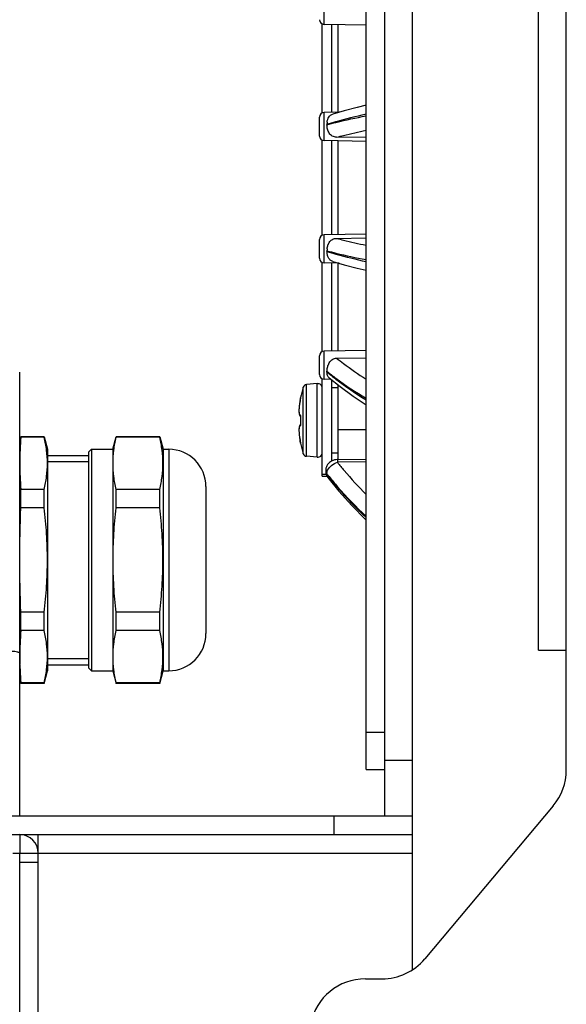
# Model space of a CAD drawing. Header units: millimetres. Extents: x 0 to 420, y 0 to 297.
# Tile 129 of 140: x 302 to 320, y 198 to 229. Entities that reach past the tile are written whole.
import ezdxf

# ---------------------------------------------------------------- set-up
doc = ezdxf.new("R2010")
doc.units = ezdxf.units.MM
doc.header["$LTSCALE"] = 23.1
doc.layers.get('0').update_dxf_attribs({"linetype": 'CONTINUOUS'})
for name, color, linetype in [('02___PRT_ALL_AXES', 7, 'CONTINUOUS'), ('1', 7, 'CONTINUOUS'), ('DIM_PILOTEES', 7, 'CONTINUOUS')]:
    doc.layers.add(name, color=color, linetype=linetype)
doc.styles.get("Standard").update_dxf_attribs({"font": 'txt', "width": 0.7})
doc.dimstyles.new('DIMSTYLE_6', dxfattribs={"dimtxt": 2.5, "dimasz": 3.5, "dimexe": 2, "dimexo": 0, "dimtad": 1, "dimdec": 0, "dimlfac": 3.333333, "dimdsep": 46, "dimtxsty": 'Standard', "dimblk": '_FILLED', "dimblk1": '_FILLED', "dimblk2": '_FILLED', "dimcen": 0.09, "dimazin": 2, "dimtp": 0.3, "dimtm": 0.3, "dimtfac": 1, "dimtdec": 0, "dimtofl": 0, "dimtmove": 0, "dimatfit": 3, "dimldrblk": '_FILLED', "dimfxl": 0, "dimtolj": 1, "dimarcsym": 0})

# ---------------------------------------------------------------- blocks, each defined once
blk = doc.blocks.new('_FILLED')
at = {"color": 0, "linetype": 'ByBlock'}
blk.add_solid([(0, 0), (-1, 0.1429), (-1, -0.1429)], dxfattribs=at)
blk = doc.blocks.new('*D11')
at = {"layer": 'DIM_PILOTEES', "color": 2, "linetype": 'Continuous'}
for p, q in [((284.356, 208.748), (284.356, 278.16)), ((313.516, 253.087), (313.516, 278.16)), ((284.356, 276.16), (298.936, 276.16)), ((313.516, 276.16), (298.936, 276.16))]:
    blk.add_line(p, q, dxfattribs=at)
at = {"layer": 'DIM_PILOTEES', "color": 2, "linetype": 'Continuous', "xscale": 3.5, "yscale": 3.5, "zscale": 3.5, "rotation": 180}
blk.add_blockref('_FILLED', (284.356, 276.16), dxfattribs=at)
at = {"layer": 'DIM_PILOTEES', "color": 2, "linetype": 'Continuous', "xscale": 3.5, "yscale": 3.5, "zscale": 3.5}
blk.add_blockref('_FILLED', (313.516, 276.16), dxfattribs=at)
at = {"layer": 'DIM_PILOTEES', "color": 2, "linetype": 'Continuous', "insert": (299.932, 279.285), "char_height": 2.5, "width": 14.46429, "attachment_point": 2, "line_spacing_factor": 0.9}
blk.add_mtext('{\\ftxt;\\W0.0001;\\H0.0001;\\~}{\\ftxt;\\W2.2857142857;\\H2.5; }{\\ftxt;\\W0.0001;\\H0.0001;\\~}{\\ftxt;\\W0.0001;\\H0.0001;\\~}{\\ftxt;\\W1.5714285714;\\H2.5; }{\\ftxt;\\W0.0001;\\H0.0001;\\~}', dxfattribs=at)

msp = doc.modelspace()

# ---------------------------------------------------------------- linework, layer by layer
at = {"color": 3, "linetype": 'Continuous'}
for p, q in [((319.9664, 205.2201), (319.9664, 272.887)), ((319.0664, 209.0848), (319.0664, 271.987)), ((315.0164, 198.7833), (315.0164, 252.937)), ((319.0664, 209.0848), (319.9664, 209.0848)), ((314.1164, 205.537), (315.0164, 205.537)), ((314.1164, 203.737), (314.1164, 205.237)), ((319.5453, 204.063), (315.406, 199.13)), ((284.3935, 203.137), (315.0164, 203.137)), ((302.9564, 184.837), (302.9564, 203.137)), ((302.1352, 202.537), (302.3564, 202.537)), ((302.3564, 185.437), (302.3564, 202.537)), ((302.9564, 202.537), (315.0164, 202.537)), ((302.9564, 202.237), (302.3564, 202.237)), ((313.4923, 198.487), (314.0271, 198.487))]:
    msp.add_line(p, q, dxfattribs=at)
at = {"color": 7, "linetype": 'Continuous'}
for p, q in [((313.5164, 205.237), (313.5164, 253.987)), ((314.1164, 205.237), (314.1164, 253.987)), ((312.1638, 229.2547), (312.1638, 230.1598)), ((312.1064, 226.3981), (312.1064, 229.2672)), ((313.5164, 229.2311), (312.1638, 229.2547)), ((312.4064, 229.2505), (312.4064, 226.4149)), ((312.6492, 226.4191), (312.1638, 226.4106)), ((312.1638, 225.5055), (312.1638, 226.4106)), ((312.0164, 225.6555), (312.0164, 226.2606)), ((312.1064, 222.4559), (312.1064, 225.518)), ((313.5164, 225.4819), (312.1638, 225.5055)), ((312.4064, 225.5012), (312.4064, 222.4727)), ((313.5164, 225.6019), (312.5669, 225.6175)), ((313.5164, 225.6019), (312.5669, 225.6175)), ((313.5164, 222.4921), (312.1638, 222.4685)), ((312.0164, 221.7133), (312.0164, 222.3185)), ((312.1638, 221.5633), (312.1638, 222.4685)), ((312.5669, 222.3564), (313.5164, 222.372)), ((312.5669, 222.3564), (313.5164, 222.372)), ((312.1064, 218.7067), (312.1064, 221.5759)), ((312.6492, 221.5549), (312.1638, 221.5633)), ((312.4064, 221.5591), (312.4064, 218.7235)), ((313.5164, 218.7429), (312.1638, 218.7193)), ((312.1638, 217.8141), (312.1638, 218.7193)), ((312.0164, 217.9641), (312.0164, 218.5693)), ((312.5669, 218.4951), (313.5164, 218.5077)), ((302.3564, 203.737), (302.3564, 218.0444)), ((312.1064, 214.687), (312.1064, 217.8267)), ((312.3903, 217.8102), (312.1638, 217.8141)), ((312.4064, 217.7972), (312.4064, 215.179)), ((311.4895, 215.4157), (311.4895, 217.5583)), ((311.9434, 217.6727), (311.5936, 217.6421)), ((311.5936, 215.3318), (311.5936, 217.6421)), ((311.9434, 215.3012), (311.9434, 217.6727)), ((312.6164, 217.537), (312.4064, 217.537)), ((311.3949, 217.163), (311.3938, 217.1573)), ((311.3938, 217.1572), (311.3938, 217.1573)), ((311.3966, 217.1725), (311.3949, 217.163)), ((311.3982, 217.1813), (311.3966, 217.1725)), ((311.3996, 217.1893), (311.3982, 217.1813)), ((311.4008, 217.1964), (311.3996, 217.1893)), ((311.4018, 217.2025), (311.4008, 217.1964)), ((311.4021, 217.2211), (311.4039, 217.2209)), ((311.4034, 217.2142), (311.4035, 217.2146)), ((311.3977, 216.6364), (311.4023, 216.6351)), ((311.3977, 216.6364), (311.3983, 216.6362)), ((311.4039, 216.6024), (311.4033, 216.6024)), ((311.3541, 216.209), (311.3535, 216.176)), ((311.3535, 216.1765), (311.3542, 216.1393)), ((311.356, 216.2374), (311.3541, 216.2086)), ((311.3542, 216.1399), (311.3562, 216.0987)), ((311.3589, 216.2617), (311.3559, 216.2371)), ((311.3629, 216.2824), (311.3588, 216.2615)), ((311.3682, 216.2999), (311.3629, 216.2822)), ((311.3751, 216.3148), (311.3681, 216.2997)), ((311.3849, 216.3279), (311.375, 216.3147)), ((311.4039, 216.3715), (311.4033, 216.3716)), ((302.3564, 215.559), (302.3917, 215.962)), ((303.1487, 215.962), (302.3917, 215.962)), ((302.3917, 215.9474), (302.3917, 215.962)), ((303.1487, 215.9474), (302.3917, 215.9474)), ((303.1487, 215.9474), (303.1487, 215.962)), ((303.1487, 215.962), (303.2564, 215.5598)), ((305.3564, 215.5598), (305.4642, 215.962)), ((306.8687, 215.962), (305.4642, 215.962)), ((305.4642, 215.9474), (305.4642, 215.962)), ((306.8687, 215.9474), (305.4642, 215.9474)), ((306.8687, 215.9474), (306.8687, 215.962)), ((306.8687, 215.962), (306.9764, 215.5598)), ((311.3562, 216.0994), (311.3596, 216.0545)), ((311.3595, 216.0553), (311.3644, 216.0073)), ((311.3643, 216.0082), (311.3706, 215.9575)), ((311.3705, 215.9586), (311.3782, 215.9059)), ((311.378, 215.9071), (311.387, 215.8533)), ((311.3868, 215.8545), (311.3938, 215.8167)), ((311.3938, 215.8168), (311.3938, 215.8167)), ((311.3938, 215.8167), (311.3956, 215.8072)), ((311.3956, 215.8072), (311.3974, 215.7973)), ((311.3974, 215.7973), (311.399, 215.7883)), ((311.399, 215.7883), (311.4004, 215.7803)), ((311.4039, 215.7531), (311.4021, 215.7529)), ((311.4022, 215.7529), (311.4021, 215.7529)), ((311.4039, 215.7531), (311.4022, 215.7529)), ((311.4025, 215.7666), (311.4034, 215.7597)), ((311.4034, 215.7599), (311.4035, 215.7593)), ((302.3617, 215.3462), (302.3621, 215.3618)), ((302.3617, 215.3462), (302.3622, 215.3618)), ((311.9434, 215.3012), (311.5936, 215.3318)), ((312.6164, 215.437), (312.4064, 215.437)), ((312.595, 215.2255), (313.5164, 215.2368)), ((312.2144, 214.8723), (312.2144, 214.8639)), ((313.5164, 215.149), (312.5935, 215.1376)), ((312.1064, 214.7517), (312.232, 214.7517)), ((312.1064, 214.687), (312.2619, 214.687)), ((312.2514, 214.7563), (312.2514, 214.7702)), ((312.2632, 214.6846), (312.285, 214.6526)), ((312.285, 214.6526), (312.6429, 214.2098)), ((312.285, 214.6526), (312.285, 214.6526)), ((303.1487, 214.262), (302.3917, 214.262)), ((302.3917, 213.6724), (302.3917, 214.262)), ((303.1487, 213.6724), (303.1487, 214.262)), ((306.8687, 214.262), (305.4642, 214.262)), ((305.4642, 213.6724), (305.4642, 214.262)), ((306.8687, 213.6724), (306.8687, 214.262)), ((312.6428, 214.2098), (313.0567, 213.7462)), ((303.1487, 213.6724), (302.3917, 213.6724)), ((306.8687, 213.6724), (305.4642, 213.6724)), ((303.1487, 210.3016), (302.3917, 210.3016)), ((302.3917, 209.712), (302.3917, 210.3016)), ((303.1487, 209.712), (303.1487, 210.3016)), ((306.8687, 210.3016), (305.4642, 210.3016)), ((305.4642, 209.712), (305.4642, 210.3016)), ((306.8687, 209.712), (306.8687, 210.3016)), ((303.1487, 209.712), (302.3917, 209.712)), ((306.8687, 209.712), (305.4642, 209.712)), ((302.3595, 208.9842), (302.3596, 208.9902)), ((302.3596, 208.9842), (302.3596, 208.9902)), ((302.3622, 208.6121), (302.3617, 208.6279)), ((302.3621, 208.6121), (302.3617, 208.6279)), ((302.3564, 208.4149), (302.3917, 208.012)), ((303.1487, 208.012), (303.2564, 208.4142)), ((305.3564, 208.4142), (305.4642, 208.012)), ((306.8687, 208.012), (306.9764, 208.4142)), ((303.1487, 208.0266), (302.3917, 208.0266)), ((302.3917, 208.012), (302.3917, 208.0266)), ((303.1487, 208.012), (302.3917, 208.012)), ((303.1487, 208.012), (303.1487, 208.0266)), ((306.8687, 208.0266), (305.4642, 208.0266)), ((305.4642, 208.012), (305.4642, 208.0266)), ((306.8687, 208.012), (305.4642, 208.012)), ((306.8687, 208.012), (306.8687, 208.0266)), ((313.5164, 206.437), (314.1164, 206.437)), ((313.5164, 205.237), (314.1164, 205.237)), ((284.3935, 203.737), (315.01, 203.737)), ((312.4885, 203.137), (312.4885, 203.737)), ((315.01, 203.137), (315.01, 203.737)), ((302.3564, 203.137), (302.3564, 202.537)), ((302.3564, 202.537), (302.9564, 202.537))]:
    msp.add_line(p, q, dxfattribs=at)
at = {"color": 2, "linetype": 'Continuous'}
for p, q in [((303.2564, 215.161), (304.5764, 215.161)), ((303.2564, 208.813), (304.5764, 208.813))]:
    msp.add_line(p, q, dxfattribs=at)
at = {"color": 7, "linetype": 'Continuous'}
for points in [[(313.5164, 226.6448), (313.2299, 226.5763), (312.8125, 226.4664), (312.4477, 226.3607)], [(312.4477, 221.6133), (312.8125, 221.5075), (313.2298, 221.3977), (313.5164, 221.3291)], [(312.3252, 217.8627), (312.6793, 217.5772), (313.0981, 217.2714), (313.5164, 216.9946)], [(311.3938, 217.1573), (311.387, 217.1207), (311.3782, 217.068), (311.3706, 217.0164), (311.3644, 216.9667), (311.3596, 216.9194), (311.3562, 216.8753), (311.3542, 216.8347), (311.3535, 216.7979), (311.3541, 216.7654), (311.3559, 216.7369), (311.3588, 216.7125), (311.3629, 216.6917), (311.3681, 216.6742), (311.375, 216.6592), (311.3848, 216.6461), (311.3977, 216.6364)], [(311.4026, 217.2075), (311.4022, 217.2052), (311.4018, 217.2025)], [(311.4035, 217.2146), (311.4034, 217.2145), (311.4034, 217.2138), (311.4033, 217.2128), (311.4031, 217.2113), (311.4028, 217.2096), (311.4026, 217.2075)], [(311.4009, 216.6449), (311.4004, 216.6458), (311.4003, 216.6461), (311.4006, 216.6453), (311.401, 216.6435), (311.4015, 216.6406), (311.4021, 216.6369)], [(311.4033, 216.6024), (311.4025, 216.5759), (311.4017, 216.5318), (311.4014, 216.4877), (311.4017, 216.4436), (311.4025, 216.3995), (311.4033, 216.3716)], [(311.4021, 216.6369), (311.4026, 216.6323), (311.403, 216.6271), (311.4033, 216.6213)], [(311.4023, 216.6351), (311.4025, 216.6331), (311.4029, 216.628), (311.4032, 216.6223)], [(311.4032, 216.6223), (311.4034, 216.615), (311.4034, 216.6082), (311.4033, 216.6024)], [(311.4034, 216.6161), (311.4034, 216.6095), (311.4034, 216.6089)], [(311.4023, 216.3389), (311.3978, 216.3376), (311.3848, 216.3279)], [(311.4026, 216.3419), (311.4021, 216.3374), (311.4016, 216.3337), (311.4011, 216.3308), (311.4006, 216.3288), (311.4004, 216.328)], [(311.4034, 216.3658), (311.4034, 216.3598), (311.4033, 216.3536), (311.403, 216.3479), (311.4027, 216.3427), (311.4023, 216.3389)], [(311.4033, 216.3716), (311.4034, 216.3651), (311.4034, 216.3586), (311.4033, 216.3525), (311.403, 216.3469), (311.4026, 216.3419)], [(311.4004, 215.7803), (311.4015, 215.7734), (311.402, 215.7705), (311.4024, 215.7678), (311.4025, 215.7666)], [(312.4474, 215.1975), (312.4061, 215.1788), (312.3675, 215.1557), (312.3327, 215.1288), (312.3018, 215.0982), (312.2751, 215.0645), (312.2531, 215.0282), (312.2359, 214.99), (312.2238, 214.9505), (312.2167, 214.9106), (312.2144, 214.8722)], [(312.5857, 215.2252), (312.5402, 215.2213), (312.495, 215.2125), (312.4514, 215.199), (312.41, 215.1809), (312.4064, 215.1788)], [(312.595, 215.2255), (312.5828, 215.2251), (312.5365, 215.2208), (312.4911, 215.2115), (312.4474, 215.1975)], [(312.2144, 214.8584), (312.2162, 214.8242), (312.222, 214.788), (312.2318, 214.7522), (312.2457, 214.7172), (312.2637, 214.6837), (312.285, 214.6526)], [(313.0566, 213.7463), (313.4998, 213.2966), (313.5164, 213.2813)], [(313.0567, 213.7462), (313.5, 213.2964), (313.5164, 213.2813)]]:
    msp.add_lwpolyline(points, dxfattribs=at)
for centre, radius, start, end in [((312.1664, 229.4047), 0.15, 180, 269), ((312.1664, 226.2606), 0.15, 91, 180), ((312.76, 226.0455), 0.5033, 173.95847, 180.75028), ((311.4535, 226.0291), 0.8034, 359.30427, 0.69882), ((312.1664, 225.6555), 0.15, 180, 269), ((312.1664, 222.3185), 0.15, 91, 180), ((312.798, 221.961), 0.5413, 174.18051, 180.67517), ((311.4535, 221.9449), 0.8034, 359.30304, 0.69759), ((312.1664, 221.7133), 0.15, 180, 269), ((312.1664, 218.5693), 0.15, 91, 180), ((311.6031, 218.0605), 0.6537, 359.22698, 0.773), ((312.1664, 217.9641), 0.15, 180, 269), ((314.9264, 216.487), 3.6, 162.68745, 168.23433), ((311.6041, 217.5226), 0.12, 95, 162.68745), ((311.9564, 217.5233), 0.15, 0, 95), ((313.9561, 216.6634), 2.6094, 170.05959, 170.92128), ((313.9883, 216.6579), 2.6421, 169.10228, 170.06209), ((311.4314, 217.2149), 0.03, 168.23433, 194.71668), ((311.4334, 217.2147), 0.0301, 168.29872, 181.77617), ((313.0527, 216.7677), 1.6998, 175.22706, 175.99266), ((313.1983, 216.7557), 1.8459, 174.66578, 175.22995), ((313.3561, 216.7408), 2.0044, 173.77772, 174.66206), ((313.5021, 216.7251), 2.1512, 173.30957, 173.78277), ((313.6394, 216.7088), 2.2895, 172.39899, 173.3059), ((313.7545, 216.6937), 2.4056, 171.99466, 172.40353), ((313.8343, 216.6824), 2.4861, 171.3587, 171.99379), ((313.8972, 216.6729), 2.5498, 170.92275, 171.35996), ((315.0045, 216.487), 3.6025, 178.16304, 181.83637), ((311.096, 216.6125), 0.3081, 358.1244, 1.80341), ((311.0959, 216.3614), 0.3082, 358.21613, 1.87826), ((314.8046, 215.0197), 12.4476, 175.72575, 177.5187), ((312.7474, 216.1868), 1.3938, 182.77431, 183.04438), ((312.8824, 216.1943), 1.5291, 183.05624, 184.11569), ((313.0541, 216.2064), 1.7012, 184.10656, 184.6874), ((313.194, 216.2179), 1.8416, 184.68865, 185.37693), ((313.3537, 216.2329), 2.002, 185.37761, 186.16119), ((313.492, 216.2477), 2.1411, 186.1578, 186.65091), ((313.6317, 216.2642), 2.2818, 186.65443, 187.5604), ((313.7497, 216.2796), 2.4008, 187.55595, 187.98653), ((313.8305, 216.291), 2.4823, 187.9872, 188.60604), ((313.8935, 216.3005), 2.5461, 188.6049, 189.05117), ((313.9519, 216.3099), 2.6052, 189.05245, 189.86117), ((313.987, 216.3158), 2.6408, 189.85885, 190.89743), ((313.2816, 215.0906), 10.9229, 177.54465, 178.57724), ((309.8587, 215.5191), 1.5636, 9.61098, 10.96763), ((311.4314, 215.759), 0.03, 165.28879, 191.76567), ((314.9264, 216.487), 3.6, 191.76567, 197.31255), ((311.4334, 215.7592), 0.0301, 178.24174, 191.692), ((312.7623, 215.1037), 10.4034, 178.66459, 179.68466), ((311.6041, 215.4514), 0.12, 197.31255, 265), ((311.9564, 215.4507), 0.15, 265, 360), ((312.8958, 215.1065), 10.5369, 179.7039, 182.27949), ((312.3656, 214.8723), 0.1512, 180.02037, 189.13594), ((314.691, 215.1824), 12.3337, 182.30006, 184.27985), ((312.3656, 214.8584), 0.1512, 180.02302, 189.13625), ((312.3718, 214.8734), 0.1574, 189.18419, 199.3462), ((321.0054, 221.6258), 11.1189, 218.06605, 218.64689), ((321.3823, 221.7735), 11.5158, 217.54286, 218.04749), ((314.691, 208.7916), 12.3337, 175.72015, 177.69994), ((313.0333, 208.8632), 10.6745, 177.72722, 179.31853), ((312.6708, 208.8693), 10.312, 179.36171, 180.31277), ((312.7622, 208.8703), 10.4033, 180.31534, 181.33475), ((313.2816, 208.8833), 10.9229, 181.42276, 182.45535), ((314.8046, 208.9543), 12.4475, 182.4813, 184.27425)]:
    msp.add_arc(centre, radius, start, end, dxfattribs=at)
at = {"color": 3, "linetype": 'Continuous'}
for centre, start, end in [((318.1664, 205.2201), 320, 360), ((314.0271, 200.287), 270, 320), ((313.4923, 196.687), 90, 168.3316)]:
    msp.add_arc(centre, 1.8, start, end, dxfattribs=at)
at = {"color": 7, "linetype": 'Continuous'}
for points, knots in [([(312.2568, 226.0389), (312.3527, 226.0678), (312.769, 226.1883), (313.19, 226.2921), (313.515, 226.3655)], [0, 0, 0, 0, 0.2311355, 1, 1, 1, 1]), ([(312.2568, 226.0193), (312.3527, 226.045), (312.7694, 226.1515), (313.1904, 226.2409), (313.5152, 226.3031)], [0, 0, 0, 0, 0.230929, 1, 1, 1, 1]), ([(312.2595, 226.0984), (312.2628, 226.1292), (312.2748, 226.1879), (312.312, 226.2665), (312.37, 226.3284), (312.4208, 226.3525), (312.4477, 226.3607)], [0, 0, 0, 0, 0.2716078, 0.5195502, 0.7532632, 1, 1, 1, 1]), ([(312.5669, 225.6175), (312.5193, 225.6183), (312.4241, 225.6384), (312.3227, 225.7419), (312.2683, 225.8735), (312.2562, 225.9702), (312.2568, 226.0193)], [0, 0, 0, 0, 0.252962, 0.4893828, 0.7388035, 1, 1, 1, 1]), ([(312.5669, 225.6175), (312.6404, 225.6373), (312.9549, 225.7187), (313.272, 225.7897), (313.5156, 225.8397)], [0, 0, 0, 0, 0.2344321, 1, 1, 1, 1]), ([(312.2595, 222.0159), (312.264, 222.0594), (312.2827, 222.1434), (312.3411, 222.2559), (312.4388, 222.3399), (312.5239, 222.3557), (312.5669, 222.3564)], [0, 0, 0, 0, 0.2603522, 0.5062453, 0.7440893, 1, 1, 1, 1]), ([(312.5669, 222.3564), (312.6405, 222.3367), (312.9549, 222.2553), (313.2721, 222.1843), (313.5157, 222.1342)], [0, 0, 0, 0, 0.2344501, 1, 1, 1, 1]), ([(312.4477, 221.6133), (312.417, 221.6226), (312.3588, 221.652), (312.2972, 221.7296), (312.2629, 221.8267), (312.2563, 221.898), (312.2568, 221.9351)], [0, 0, 0, 0, 0.2401085, 0.4709445, 0.7227196, 1, 1, 1, 1]), ([(312.2568, 221.9546), (312.3527, 221.929), (312.7695, 221.8225), (313.1905, 221.7331), (313.5154, 221.6708)], [0, 0, 0, 0, 0.2309409, 1, 1, 1, 1]), ([(312.2568, 221.9351), (312.3527, 221.9062), (312.769, 221.7856), (313.19, 221.6818), (313.515, 221.6084)], [0, 0, 0, 0, 0.2311358, 1, 1, 1, 1]), ([(312.2595, 218.1263), (312.2642, 218.1696), (312.2844, 218.2557), (312.3418, 218.3739), (312.4197, 218.455), (312.5007, 218.4895), (312.5448, 218.4949), (312.5669, 218.4951)], [0, 0, 0, 0, 0.2494685, 0.5018493, 0.7482012, 0.8731872, 1, 1, 1, 1]), ([(312.5669, 218.4951), (312.6397, 218.4359), (312.9453, 218.1956), (313.2662, 217.975), (313.5157, 217.8176)], [0, 0, 0, 0, 0.2413225, 1, 1, 1, 1]), ([(312.3252, 217.8627), (312.3015, 217.8827), (312.2635, 217.9443), (312.2563, 218.0141), (312.2568, 218.0517)], [0, 0, 0, 0, 0.4517076, 1, 1, 1, 1]), ([(312.2568, 218.0694), (312.3515, 217.9926), (312.7541, 217.68), (313.1815, 217.3999), (313.5154, 217.2028)], [0, 0, 0, 0, 0.2391761, 1, 1, 1, 1]), ([(312.2568, 218.0517), (312.3515, 217.972), (312.754, 217.6471), (313.1815, 217.3538), (313.5158, 217.1462)], [0, 0, 0, 0, 0.2392902, 1, 1, 1, 1]), ([(311.3938, 217.1574), (311.3944, 217.1606), (311.3967, 217.1728), (311.3989, 217.1849), (311.4004, 217.1939)], [0, 0, 0, 0, 0.263161, 1, 1, 1, 1]), ([(311.4004, 217.1939), (311.4011, 217.1976), (311.4021, 217.2042), (311.4033, 217.2119), (311.4038, 217.2164), (311.4041, 217.2188), (311.4041, 217.2199), (311.4041, 217.2208), (311.4039, 217.2209)], [0, 0, 0, 0, 0.415964, 0.7324051, 0.8472067, 0.9305613, 0.9813921, 1, 1, 1, 1]), ([(311.3571, 216.8865), (311.3559, 216.8694), (311.3541, 216.8368), (311.3534, 216.791), (311.3549, 216.7512), (311.3583, 216.7184), (311.3638, 216.6928), (311.3709, 216.6748), (311.3809, 216.6631), (311.39, 216.6627), (311.3936, 216.6637)], [0, 0, 0, 0, 0.214715, 0.406871, 0.5731566, 0.7110697, 0.8192769, 0.8983544, 0.9533519, 1, 1, 1, 1]), ([(311.4039, 216.6222), (311.4037, 216.6281), (311.403, 216.6386), (311.4014, 216.6507), (311.3991, 216.658), (311.3976, 216.6618), (311.3949, 216.6641), (311.3936, 216.6637)], [0, 0, 0, 0, 0.3971015, 0.7079471, 0.821765, 0.9059181, 1, 1, 1, 1]), ([(311.3936, 216.3103), (311.3903, 216.3113), (311.3822, 216.3112), (311.3725, 216.3016), (311.3655, 216.2863), (311.3599, 216.2645), (311.3561, 216.2364), (311.3539, 216.2023), (311.3535, 216.1625), (311.3544, 216.1343), (311.3552, 216.1193)], [0, 0, 0, 0, 0.0499356, 0.1063078, 0.1849933, 0.2918016, 0.4279868, 0.5928067, 0.7843722, 1, 1, 1, 1]), ([(311.3936, 216.3103), (311.395, 216.3099), (311.3976, 216.3122), (311.3991, 216.3161), (311.4014, 216.3234), (311.403, 216.3355), (311.4038, 216.3459), (311.4039, 216.3518)], [0, 0, 0, 0, 0.0941929, 0.1787391, 0.2928661, 0.6036584, 1, 1, 1, 1]), ([(303.1487, 214.262), (303.1802, 214.4008), (303.2309, 214.6801), (303.2582, 215.1047), (303.2309, 215.5292), (303.1802, 215.8085), (303.1487, 215.9474)], [0, 0, 0, 0, 0.2512595, 0.5, 0.7487405, 1, 1, 1, 1]), ([(305.4642, 214.262), (305.4327, 214.4008), (305.3819, 214.6801), (305.3547, 215.1047), (305.3819, 215.5292), (305.4327, 215.8085), (305.4642, 215.9474)], [0, 0, 0, 0, 0.2512595, 0.5, 0.7487405, 1, 1, 1, 1]), ([(306.8687, 214.262), (306.9002, 214.4008), (306.9509, 214.6801), (306.9782, 215.1047), (306.9509, 215.5292), (306.9002, 215.8085), (306.8687, 215.9474)], [0, 0, 0, 0, 0.2512595, 0.5, 0.7487405, 1, 1, 1, 1]), ([(311.4039, 215.7531), (311.4041, 215.7531), (311.4041, 215.754), (311.4041, 215.7552), (311.4038, 215.7576), (311.4033, 215.7621), (311.4021, 215.7699), (311.4011, 215.7764), (311.4004, 215.7802)], [0, 0, 0, 0, 0.018597, 0.0694487, 0.1528335, 0.2676625, 0.5841282, 1, 1, 1, 1]), ([(312.595, 215.2255), (312.5945, 215.2255), (312.5949, 215.2224), (312.5941, 215.2191), (312.5942, 215.2114), (312.5938, 215.2018), (312.5937, 215.1891), (312.5935, 215.1675), (312.5935, 215.15), (312.5935, 215.1376)], [0, 0, 0, 0, 0.0170058, 0.0663015, 0.1476908, 0.2605023, 0.4036571, 0.5759739, 1, 1, 1, 1]), ([(312.2514, 214.7702), (312.2512, 214.8076), (312.2799, 214.9117), (312.3994, 215.0487), (312.5246, 215.1165), (312.5935, 215.1376)], [0, 0, 0, 0, 0.2118712, 0.5912246, 1, 1, 1, 1]), ([(312.5935, 215.1376), (312.664, 215.0482), (312.9555, 214.6899), (313.2693, 214.3499), (313.5161, 214.1045)], [0, 0, 0, 0, 0.2465435, 1, 1, 1, 1]), ([(312.2164, 214.8344), (312.2175, 214.8276), (312.2239, 214.7995), (312.2381, 214.7735), (312.2514, 214.7563)], [0, 0, 0, 0, 0.2423313, 1, 1, 1, 1]), ([(312.2232, 214.8213), (312.228, 214.8076), (312.237, 214.79), (312.2483, 214.7742), (312.2514, 214.7702)], [0, 0, 0, 0, 0.7425345, 1, 1, 1, 1]), ([(312.285, 214.6526), (312.2684, 214.6741), (312.2537, 214.7101), (312.2514, 214.7468), (312.2514, 214.7563)], [0, 0, 0, 0, 0.7390851, 1, 1, 1, 1]), ([(312.3136, 214.6762), (312.4037, 214.561), (312.7794, 214.0993), (313.1894, 213.6657), (313.514, 213.3554)], [0, 0, 0, 0, 0.245662, 1, 1, 1, 1]), ([(312.3214, 214.6818), (312.4111, 214.5696), (312.7851, 214.12), (313.1931, 213.6989), (313.5159, 213.3984)], [0, 0, 0, 0, 0.2457488, 1, 1, 1, 1]), ([(303.1487, 210.3016), (303.1804, 210.5813), (303.2312, 211.1423), (303.2581, 211.987), (303.2312, 212.8316), (303.1804, 213.3927), (303.1487, 213.6724)], [0, 0, 0, 0, 0.2500039, 0.5, 0.7499961, 1, 1, 1, 1]), ([(305.4642, 210.3016), (305.4324, 210.5813), (305.3817, 211.1423), (305.3547, 211.987), (305.3817, 212.8316), (305.4324, 213.3927), (305.4642, 213.6724)], [0, 0, 0, 0, 0.2500039, 0.5, 0.7499961, 1, 1, 1, 1]), ([(306.8687, 210.3016), (306.9004, 210.5813), (306.9512, 211.1423), (306.9781, 211.987), (306.9512, 212.8316), (306.9004, 213.3927), (306.8687, 213.6724)], [0, 0, 0, 0, 0.2500039, 0.5, 0.7499961, 1, 1, 1, 1]), ([(303.1487, 208.0266), (303.1802, 208.1654), (303.2309, 208.4448), (303.2582, 208.8693), (303.2309, 209.2938), (303.1802, 209.5731), (303.1487, 209.712)], [0, 0, 0, 0, 0.2512595, 0.5, 0.7487405, 1, 1, 1, 1]), ([(305.4642, 208.0266), (305.4327, 208.1654), (305.3819, 208.4448), (305.3547, 208.8693), (305.3819, 209.2938), (305.4327, 209.5731), (305.4642, 209.712)], [0, 0, 0, 0, 0.2512595, 0.5, 0.7487405, 1, 1, 1, 1]), ([(306.8687, 208.0266), (306.9002, 208.1654), (306.9509, 208.4448), (306.9782, 208.8693), (306.9509, 209.2938), (306.9002, 209.5731), (306.8687, 209.712)], [0, 0, 0, 0, 0.2512595, 0.5, 0.7487405, 1, 1, 1, 1]), ([(302.0892, 209.0567), (302.126, 209.0538), (302.1916, 209.0467), (302.2668, 209.0331), (302.3135, 209.0185), (302.3388, 209.0076), (302.3564, 208.9938), (302.3564, 208.9842)], [0, 0, 0, 0, 0.3890454, 0.6947689, 0.8098224, 0.8979244, 1, 1, 1, 1])]:
    msp.add_open_spline(points, degree=3, knots=knots, dxfattribs=at)
for points in [[(312.2568, 218.0694), (312.2565, 218.0884), (312.2575, 218.1074), (312.2595, 218.1263)], [(311.3938, 216.6636), (311.3935, 216.6561), (311.3963, 216.6481), (311.4012, 216.6425)], [(311.3938, 216.3104), (311.3935, 216.3178), (311.3963, 216.3258), (311.4012, 216.3315)], [(302.3917, 210.3016), (302.3709, 210.8631), (302.3469, 211.987), (302.3709, 213.1109), (302.3917, 213.6724)]]:
    msp.add_open_spline(points, degree=3, dxfattribs=at)
at = {"layer": '02___PRT_ALL_AXES', "color": 7, "linetype": 'Continuous'}
for p, q in [((303.2564, 215.5598), (303.2564, 208.4142)), ((304.5764, 215.467), (304.6664, 215.557)), ((304.6664, 215.557), (305.3564, 215.557)), ((304.6664, 215.557), (304.6664, 208.417)), ((305.3564, 215.5598), (305.3564, 208.4142)), ((306.9764, 215.5598), (306.9764, 208.4142)), ((306.9764, 215.557), (307.1564, 215.557)), ((307.1564, 215.557), (307.1564, 208.417)), ((303.2564, 215.362), (304.5764, 215.362)), ((304.5764, 215.467), (304.5764, 208.507)), ((308.3564, 214.357), (308.3564, 209.617)), ((303.2564, 208.612), (304.5764, 208.612)), ((304.5764, 208.507), (304.6664, 208.417)), ((304.6664, 208.417), (305.3564, 208.417)), ((306.9764, 208.417), (307.1564, 208.417))]:
    msp.add_line(p, q, dxfattribs=at)
for centre, radius, start, end in [((307.1564, 214.357), 1.2, 0, 90), ((307.1564, 209.617), 1.2, 270, 360), ((302.3564, 202.537), 0.6, 0, 90)]:
    msp.add_arc(centre, radius, start, end, dxfattribs=at)
at = {"layer": '1', "color": 7, "linetype": 'Continuous'}
for p, q in [((312.6164, 226.4185), (312.6164, 229.2468)), ((312.6164, 222.4764), (312.6164, 225.4976)), ((312.6164, 218.7272), (312.6164, 221.5554)), ((312.6164, 215.2257), (312.6164, 217.6279)), ((313.5164, 216.187), (312.6164, 216.187))]:
    msp.add_line(p, q, dxfattribs=at)

# ---------------------------------------------------------------- dimensions: what is measured, and where the dimension line sits
at = {"layer": 'DIM_PILOTEES', "color": 2, "linetype": 'Continuous'}
dim = msp.add_linear_dim(base=(313.5164, 276.1603), p1=(284.3564, 208.748), p2=(313.5164, 253.087), text='{\\ftxt;\\W0.0001;\\H0.0001;\\~}{\\ftxt;\\W2.2857142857;\\H2.5; }{\\ftxt;\\W0.0001;\\H0.0001;\\~}{\\ftxt;\\W0.0001;\\H0.0001;\\~}{\\ftxt;\\W1.5714285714;\\H2.5; }{\\ftxt;\\W0.0001;\\H0.0001;\\~}', dimstyle='DIMSTYLE_6', dxfattribs=at)
dim.commit()
dim.dimension.update_dxf_attribs({"geometry": '*D11', "text_midpoint": (300.8252, 276.1603), "dimtype": 160})

doc.saveas('drawing.dxf')
